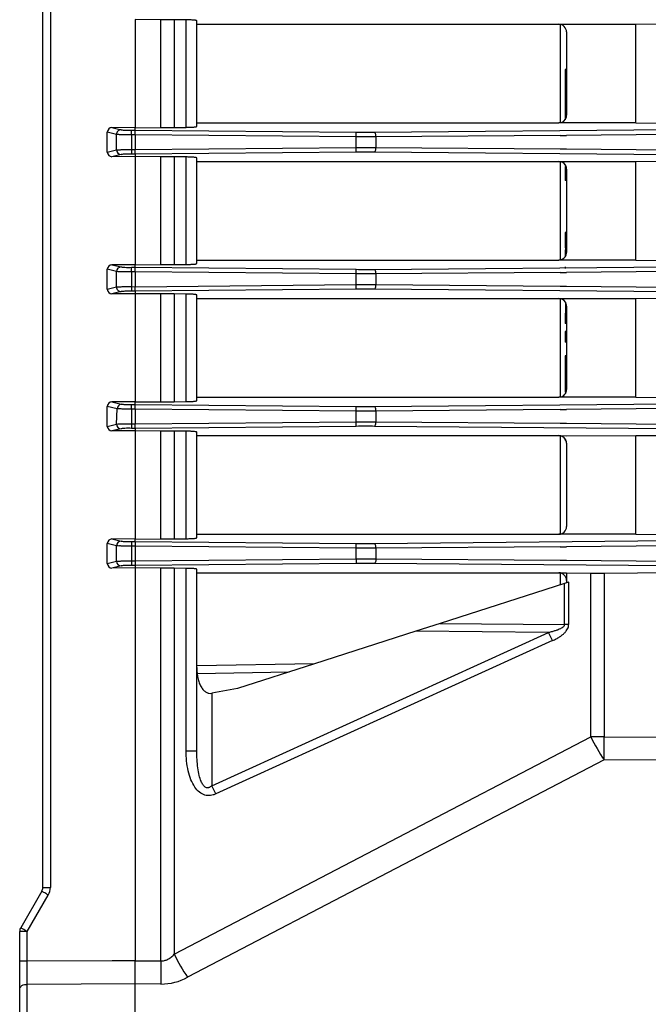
# Model space of a CAD drawing. Header units: millimetres. Extents: x -316 to 135, y 22 to 228.
# Tile 1 of 18: x -316 to -275, y 62 to 126. Entities that reach past the tile are written whole.
import ezdxf

# ---------------------------------------------------------------- set-up
doc = ezdxf.new("R2010")
doc.units = ezdxf.units.MM

# ---------------------------------------------------------------- blocks, each defined once
blk = doc.blocks.new('Rueckplatte-PSU__25', base_point=(-309.9302094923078, 40.21603772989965))
at = {"color": 1, "linetype": 'Continuous'}
for q in [(-309.9302094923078, 64.68013934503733), (-307.9302094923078, 64.68013934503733)]:
    blk.add_line((-308.4302094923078, 64.67969041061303), q, dxfattribs=at)
blk = doc.blocks.new('Luefter-Papst-8412N-2GME__30', base_point=(-280.8302136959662, 89.08746495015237))
at = {"color": 7, "linetype": 'Continuous'}
for p, q in [((-280.830213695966, 119.07529929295), (-280.830213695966, 125.4567761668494)), ((-280.8302136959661, 110.1752992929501), (-280.830213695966, 116.5567761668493)), ((-280.8302136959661, 101.27529929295), (-280.8302136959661, 107.6567761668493)), ((-280.8302136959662, 92.37529929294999), (-280.8302136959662, 98.75677616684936)), ((-280.8302136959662, 89.08746495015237), (-280.8302136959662, 89.8567761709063))]:
    blk.add_line(p, q, dxfattribs=at)
blk = doc.blocks.new('Luefter-kpl_1__31', base_point=(-280.8302136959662, 89.08746495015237))
blk.add_blockref('Luefter-Papst-8412N-2GME__30', (-280.8302136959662, 89.08746495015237))
blk = doc.blocks.new('Verbindungsteil_1__32', base_point=(-315.9313890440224, 21.78397685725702))
at = {"color": 7, "linetype": 'Continuous'}
for p, q in [((-314.4302094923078, 69.4480885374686), (-314.4302094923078, 183.9839869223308)), ((-306.7588027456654, 125.7641840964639), (-308.4302094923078, 125.7791515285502)), ((-305.8931324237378, 125.7633928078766), (-306.7588027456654, 125.7641840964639)), ((-305.1242003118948, 125.7544132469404), (-305.8931324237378, 125.7633928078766)), ((-304.4302094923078, 125.4660377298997), (-304.4302094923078, 125.6959175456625)), ((-304.4302094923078, 125.4660377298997), (-280.9249515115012, 125.4660377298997)), ((-304.4302094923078, 119.0660377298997), (-304.4302094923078, 125.4660377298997)), ((-280.9249515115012, 125.4660377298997), (-275.9282390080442, 125.4660377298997)), ((-275.9282390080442, 125.4660377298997), (-260.9257649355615, 125.6060860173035)), ((-275.9282390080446, 119.0660377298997), (-275.9282390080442, 125.4660377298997)), ((-280.4302094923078, 124.9700876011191), (-280.4302094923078, 122.5389986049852)), ((-280.5302094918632, 122.5389986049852), (-280.5302094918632, 122.4189693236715)), ((-280.4302094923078, 122.5389986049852), (-280.5302094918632, 122.5389986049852)), ((-280.4302094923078, 122.4189693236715), (-280.5302094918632, 122.4189693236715)), ((-280.5302094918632, 122.4189693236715), (-280.5302094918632, 121.6514841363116)), ((-280.4302094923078, 122.5389986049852), (-280.4302094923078, 122.4189693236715)), ((-280.4302094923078, 122.4189693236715), (-280.4302094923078, 121.6514841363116)), ((-280.4302094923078, 121.6514841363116), (-280.5302094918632, 121.6514841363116)), ((-280.5302094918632, 121.6514841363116), (-280.5302094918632, 121.5181931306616)), ((-280.5302094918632, 121.5181931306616), (-280.5302094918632, 121.4266921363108)), ((-280.4302094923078, 121.5181931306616), (-280.5302094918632, 121.5181931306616)), ((-280.5302094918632, 121.4266921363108), (-280.5302094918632, 120.652161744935)), ((-280.4302094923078, 121.4266921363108), (-280.5302094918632, 121.4266921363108)), ((-280.4302094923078, 121.6514841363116), (-280.4302094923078, 121.5181931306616)), ((-280.4302094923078, 121.5181931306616), (-280.4302094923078, 121.4266921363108)), ((-280.4302094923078, 121.4266921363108), (-280.4302094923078, 120.652161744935)), ((-280.5302094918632, 120.652161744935), (-280.5302094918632, 119.7861640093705)), ((-280.4302094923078, 120.652161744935), (-280.5302094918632, 120.652161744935)), ((-280.4302094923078, 120.652161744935), (-280.4302094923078, 119.7861640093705)), ((-280.5302094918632, 119.7861640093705), (-280.5302094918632, 119.453113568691)), ((-280.4302094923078, 119.7861640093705), (-280.5302094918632, 119.7861640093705)), ((-280.4302094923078, 119.7861640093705), (-280.4302094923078, 119.5619878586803)), ((-304.4302094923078, 119.0660377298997), (-280.9249515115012, 119.0660377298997)), ((-304.4302094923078, 118.8361579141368), (-304.4302094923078, 119.0660377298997)), ((-275.9282390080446, 119.0660377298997), (-280.9249515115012, 119.0660377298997)), ((-280.5302094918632, 119.453113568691), (-280.5302094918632, 119.2629380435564)), ((-280.4421863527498, 119.453113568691), (-280.5302094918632, 119.453113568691)), ((-275.9282390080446, 119.0660377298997), (-260.9257649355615, 118.9259894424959)), ((-310.2425334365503, 117.1684285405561), (-310.2425334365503, 118.4636469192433)), ((-308.4302094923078, 118.7529239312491), (-309.9413202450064, 118.7588778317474)), ((-308.4302094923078, 118.7529239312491), (-306.7588027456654, 118.7678913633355)), ((-306.7588027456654, 118.7678913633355), (-305.8931324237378, 118.7686826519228)), ((-305.8931324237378, 118.7686826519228), (-305.1242003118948, 118.7776622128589)), ((-308.4302094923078, 116.8791515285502), (-309.9413202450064, 116.8731976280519)), ((-306.7588027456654, 116.8641840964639), (-308.4302094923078, 116.8791515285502)), ((-305.8931324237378, 116.8633928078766), (-306.7588027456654, 116.8641840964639)), ((-305.1242003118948, 116.8544132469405), (-305.8931324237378, 116.8633928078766)), ((-304.4302094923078, 116.5660377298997), (-304.4302094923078, 116.7959175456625)), ((-304.4302094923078, 110.1660377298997), (-304.4302094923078, 116.5660377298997)), ((-304.4302094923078, 116.5660377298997), (-280.9249515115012, 116.5660377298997)), ((-280.9249515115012, 116.5660377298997), (-275.9282390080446, 116.5660377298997)), ((-280.5302094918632, 116.369137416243), (-280.4987162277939, 116.3220411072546)), ((-280.4987162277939, 116.3220411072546), (-280.5302094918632, 116.1887771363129)), ((-275.9282390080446, 116.5660377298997), (-260.9257649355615, 116.7060860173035)), ((-275.9282390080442, 110.1660377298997), (-275.9282390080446, 116.5660377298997)), ((-280.5302094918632, 116.1887771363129), (-280.5302094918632, 115.4379182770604)), ((-280.4444900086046, 116.1887771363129), (-280.5302094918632, 116.1887771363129)), ((-280.4302094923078, 116.0700876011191), (-280.4302094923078, 115.4379182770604)), ((-280.5302094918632, 115.4379182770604), (-280.5302094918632, 115.3179880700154)), ((-280.4302094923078, 115.4379182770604), (-280.5302094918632, 115.4379182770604)), ((-280.4302094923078, 115.3179880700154), (-280.5302094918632, 115.3179880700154)), ((-280.4302094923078, 115.4379182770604), (-280.4302094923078, 115.3179880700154)), ((-280.4302094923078, 115.3179880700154), (-280.4302094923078, 111.9508931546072)), ((-280.4302094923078, 111.9508931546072), (-280.5302094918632, 111.9508931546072)), ((-280.5302094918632, 111.9508931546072), (-280.5302094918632, 111.7249120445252)), ((-280.4302094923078, 111.9508931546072), (-280.4302094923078, 111.7249120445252)), ((-280.4302094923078, 111.7249120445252), (-280.5302094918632, 111.7249120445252)), ((-280.5302094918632, 111.7249120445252), (-280.5302094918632, 111.5656241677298)), ((-280.4302094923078, 111.5656258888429), (-280.5302094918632, 111.5656241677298)), ((-280.5302094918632, 111.5656241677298), (-280.5302094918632, 111.4805819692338)), ((-280.4302094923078, 111.4805819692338), (-280.5302094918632, 111.4805819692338)), ((-280.5302094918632, 111.4805819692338), (-280.5302094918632, 110.9563752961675)), ((-280.4302094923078, 111.7249120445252), (-280.4302094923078, 111.5656258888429)), ((-280.4302094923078, 111.5656258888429), (-280.4302094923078, 111.4805819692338)), ((-280.4302094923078, 111.4805819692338), (-280.4302094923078, 110.9563752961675)), ((-280.4302094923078, 110.9563752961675), (-280.5302094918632, 110.9563752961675)), ((-280.4302094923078, 110.9136752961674), (-280.5302094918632, 110.9136752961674)), ((-280.5302094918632, 110.8372355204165), (-280.5302094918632, 110.3629380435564)), ((-280.4302094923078, 110.8372355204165), (-280.5302094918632, 110.8372355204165)), ((-280.4302094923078, 110.9563752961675), (-280.4302094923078, 110.9136752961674)), ((-280.4302094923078, 110.9136752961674), (-280.4302094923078, 110.8372355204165)), ((-280.4302094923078, 110.8372355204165), (-280.4302094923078, 110.6619878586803)), ((-304.4302094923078, 110.1660377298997), (-280.9249515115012, 110.1660377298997)), ((-304.4302094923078, 109.9361579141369), (-304.4302094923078, 110.1660377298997)), ((-275.9282390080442, 110.1660377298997), (-280.9249515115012, 110.1660377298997)), ((-275.9282390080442, 110.1660377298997), (-260.9257649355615, 110.0259894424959)), ((-310.2425334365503, 108.2684285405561), (-310.2425334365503, 109.5636469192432)), ((-308.4302094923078, 109.8529239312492), (-309.9413202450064, 109.8588778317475)), ((-308.4302094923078, 109.8529239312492), (-306.7588027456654, 109.8678913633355)), ((-306.7588027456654, 109.8678913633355), (-305.8931324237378, 109.8686826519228)), ((-305.8931324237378, 109.8686826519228), (-305.1242003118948, 109.8776622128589)), ((-280.5302094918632, 109.715743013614), (-280.5302094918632, 109.6140084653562)), ((-308.4302094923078, 107.9791515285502), (-309.9413202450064, 107.9731976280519)), ((-306.7588027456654, 107.9641840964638), (-308.4302094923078, 107.9791515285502)), ((-305.8931324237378, 107.9633928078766), (-306.7588027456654, 107.9641840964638)), ((-305.1242003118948, 107.9544132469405), (-305.8931324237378, 107.9633928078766)), ((-304.4302094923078, 107.6660377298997), (-304.4302094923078, 107.8959175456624)), ((-304.4302094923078, 107.6660377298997), (-280.9249515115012, 107.6660377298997)), ((-304.4302094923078, 101.2660377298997), (-304.4302094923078, 107.6660377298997)), ((-280.9249515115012, 107.6660377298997), (-275.9282390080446, 107.6660377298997)), ((-280.5086209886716, 107.4381499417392), (-280.5302094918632, 106.0485708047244)), ((-275.9282390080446, 107.6660377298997), (-260.9257649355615, 107.8060860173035)), ((-275.9282390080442, 101.2660377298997), (-275.9282390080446, 107.6660377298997)), ((-280.4302094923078, 107.1700876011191), (-280.4302094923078, 106.0485708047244)), ((-280.4302094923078, 106.0485708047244), (-280.5302094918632, 106.0485708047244)), ((-280.5302094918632, 105.5248219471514), (-280.5302094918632, 104.9881818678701)), ((-280.4302094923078, 105.5248219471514), (-280.5302094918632, 105.5248219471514)), ((-280.4302094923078, 106.0485708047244), (-280.4302094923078, 105.5248219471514)), ((-280.4302094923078, 105.5248219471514), (-280.4302094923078, 104.9881818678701)), ((-280.5302094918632, 104.9881818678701), (-280.5302094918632, 104.8306881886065)), ((-280.4302094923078, 104.9881818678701), (-280.5302094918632, 104.9881818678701)), ((-280.4302094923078, 104.8306881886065), (-280.5302094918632, 104.8306881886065)), ((-280.4302094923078, 104.9881818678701), (-280.4302094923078, 104.8306881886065)), ((-280.4302094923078, 104.8306881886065), (-280.4302094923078, 103.9548360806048)), ((-280.4302094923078, 103.9548360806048), (-280.5302094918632, 103.9548360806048)), ((-280.5302094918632, 103.9548360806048), (-280.5302094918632, 102.9558622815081)), ((-280.4302094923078, 103.9548360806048), (-280.4302094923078, 102.553472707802)), ((-280.5302094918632, 102.9558622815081), (-280.5302094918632, 102.8527902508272)), ((-280.5302094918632, 102.8527902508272), (-280.5302094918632, 102.553472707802)), ((-280.5302094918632, 102.553472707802), (-280.5302094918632, 102.4599131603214)), ((-280.4302094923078, 102.553472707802), (-280.5302094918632, 102.553472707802)), ((-280.5302094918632, 102.4599131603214), (-280.5302094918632, 102.2977158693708)), ((-280.4302094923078, 102.4599131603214), (-280.5302094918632, 102.4599131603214)), ((-280.4302094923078, 102.2977158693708), (-280.5302094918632, 102.2977158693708)), ((-280.5302094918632, 102.2977158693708), (-280.5302094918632, 102.2188632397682)), ((-280.4302094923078, 102.553472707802), (-280.4302094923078, 102.4599131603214)), ((-280.4302094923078, 102.4599131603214), (-280.4302094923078, 102.2977158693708)), ((-280.4302094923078, 102.2977158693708), (-280.4302094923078, 101.7619878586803)), ((-280.5302094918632, 102.2188632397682), (-280.5302094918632, 102.1777426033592)), ((-280.5302094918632, 102.1777426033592), (-280.5302094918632, 102.0869238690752)), ((-280.5302094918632, 102.0869238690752), (-280.5302094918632, 102.0025106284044)), ((-280.5302094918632, 102.0025106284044), (-280.5302094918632, 101.9432041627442)), ((-280.5302094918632, 101.9432041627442), (-280.5302094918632, 101.8683995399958)), ((-280.5302094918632, 101.8683995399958), (-280.5302094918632, 101.8101242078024)), ((-280.5302094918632, 101.8101242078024), (-280.5302094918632, 101.7398656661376)), ((-280.5302094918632, 101.7398656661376), (-280.5302094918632, 101.6947141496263)), ((-280.5302094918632, 101.6947141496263), (-280.5302094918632, 101.6527652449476)), ((-280.5302094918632, 101.6527652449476), (-280.5074697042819, 101.4957287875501)), ((-305.8931324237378, 100.9686826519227), (-305.1242003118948, 100.977662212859)), ((-304.4302094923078, 101.2660377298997), (-280.9249515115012, 101.2660377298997)), ((-304.4302094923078, 101.0361579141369), (-304.4302094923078, 101.2660377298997)), ((-275.9282390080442, 101.2660377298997), (-280.9249515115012, 101.2660377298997)), ((-280.5074697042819, 101.4957287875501), (-280.5390606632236, 101.4515611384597)), ((-275.9282390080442, 101.2660377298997), (-260.9257649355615, 101.1259894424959)), ((-310.2425334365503, 99.36842854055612), (-310.2425334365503, 100.6636469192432)), ((-308.4302094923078, 100.9529239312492), (-309.9413202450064, 100.9588778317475)), ((-308.4302094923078, 100.9529239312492), (-306.7588027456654, 100.9678913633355)), ((-306.7588027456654, 100.9678913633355), (-305.8931324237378, 100.9686826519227)), ((-308.4302094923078, 99.07915152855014), (-309.9413202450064, 99.07319762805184)), ((-306.7588027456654, 99.0641840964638), (-308.4302094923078, 99.07915152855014)), ((-305.8931324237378, 99.06339280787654), (-306.7588027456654, 99.0641840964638)), ((-305.1242003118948, 99.05441324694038), (-305.8931324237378, 99.06339280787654)), ((-304.4302094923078, 98.76603772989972), (-304.4302094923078, 98.99591754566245)), ((-304.4302094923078, 98.76603772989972), (-280.9249515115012, 98.76603772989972)), ((-304.4302094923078, 92.36603772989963), (-304.4302094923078, 98.76603772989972)), ((-280.9249515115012, 98.76603772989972), (-280.4302094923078, 98.75265069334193)), ((-280.5302094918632, 98.56913741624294), (-280.4953354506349, 98.51620950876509)), ((-280.4953354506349, 98.51620950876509), (-280.5302094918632, 98.43871746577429)), ((-280.4595774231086, 98.43871746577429), (-280.5302094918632, 98.43871746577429)), ((-280.4302094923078, 98.75265069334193), (-275.9282390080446, 98.76603772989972)), ((-275.9282390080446, 98.76603772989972), (-260.9257649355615, 98.90608601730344)), ((-275.9282390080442, 92.36603772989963), (-275.9282390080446, 98.76603772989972)), ((-280.4302094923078, 98.27008760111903), (-280.4302094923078, 92.86198785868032)), ((-308.4302094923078, 92.05292393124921), (-309.9413202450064, 92.05887783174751)), ((-308.4302094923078, 92.05292393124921), (-306.7588027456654, 92.06789136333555)), ((-306.7588027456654, 92.06789136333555), (-305.8931324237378, 92.0686826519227)), ((-305.8931324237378, 92.0686826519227), (-305.1242003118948, 92.07766221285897)), ((-304.4302094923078, 92.36603772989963), (-280.9249515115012, 92.36603772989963)), ((-304.4302094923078, 92.1361579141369), (-304.4302094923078, 92.36603772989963)), ((-275.9282390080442, 92.36603772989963), (-280.9249515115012, 92.36603772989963)), ((-275.9282390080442, 92.36603772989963), (-262.1302094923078, 92.22968792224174)), ((-310.2425334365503, 90.46842854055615), (-310.2425334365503, 91.76364691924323)), ((-308.4302094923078, 90.17915152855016), (-309.9413202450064, 90.17319762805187)), ((-306.7588027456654, 90.16418409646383), (-308.4302094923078, 90.17915152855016)), ((-305.8931324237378, 90.16339280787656), (-306.7588027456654, 90.16418409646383)), ((-305.1242003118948, 90.15441324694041), (-305.8931324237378, 90.16339280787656)), ((-304.4302094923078, 89.86603772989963), (-304.4302094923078, 90.09591754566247)), ((-304.4302094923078, 89.86603772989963), (-280.9249515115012, 89.86603772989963)), ((-304.4302094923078, 83.8258294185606), (-304.4302094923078, 89.86603772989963)), ((-280.9249515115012, 89.86603772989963), (-280.4302094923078, 89.86603772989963)), ((-280.4302094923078, 89.86603772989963), (-278.852440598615, 89.84761260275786)), ((-280.4302094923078, 89.86603772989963), (-280.4302094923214, 89.37009128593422)), ((-277.9867702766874, 89.84682131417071), (-262.1302094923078, 90.00097223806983)), ((-280.5690543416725, 89.17140902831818), (-288.6304185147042, 86.58025625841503)), ((-280.4302094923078, 89.21603772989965), (-280.5690543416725, 89.17140902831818)), ((-280.4302094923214, 89.37009128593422), (-280.4302094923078, 89.21603772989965)), ((-288.6304185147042, 86.58025625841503), (-290.2123985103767, 86.07176268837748)), ((-290.2123985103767, 86.07176268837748), (-296.7845517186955, 83.95928487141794)), ((-296.7845517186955, 83.95928487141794), (-304.4302094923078, 83.8258294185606)), ((-304.4302094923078, 83.7137344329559), (-304.4302094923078, 83.8258294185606)), ((-296.7845517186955, 83.95928487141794), (-301.790826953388, 82.35012497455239)), ((-304.4302094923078, 78.31507842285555), (-304.4302094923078, 83.7137344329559)), ((-301.790826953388, 82.35012497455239), (-303.4651089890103, 82.04710806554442)), ((-314.4980794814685, 69.19655967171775), (-315.8637987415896, 66.83106452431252)), ((-315.9302094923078, 64.65675399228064), (-315.9302094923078, 66.58206313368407)), ((-315.9302094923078, 62.89750314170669), (-315.9302094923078, 64.65675399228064)), ((-315.9302094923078, 56.32538828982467), (-315.9302094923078, 62.89750314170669))]:
    blk.add_line(p, q, dxfattribs=at)
at = {"color": 1, "linetype": 'Continuous'}
for p, q in [((-313.9387834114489, 183.9839869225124), (-313.9387834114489, 69.44808853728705)), ((-308.4302094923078, 125.7791515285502), (-308.4302094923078, 118.7529239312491)), ((-306.7588027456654, 118.7678913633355), (-306.7588027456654, 125.7641840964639)), ((-305.8931324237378, 125.7633928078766), (-305.8931324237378, 118.7686826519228)), ((-305.1242003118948, 118.7776622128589), (-305.1242003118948, 125.7544132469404)), ((-309.6401649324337, 118.3163242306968), (-310.2425334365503, 118.4636469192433)), ((-309.9413202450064, 118.7588778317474), (-309.3454131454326, 118.6162783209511)), ((-309.6401649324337, 117.3157512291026), (-309.6401649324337, 118.3163242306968)), ((-308.6814692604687, 118.5913231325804), (-308.4302094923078, 118.5954161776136)), ((-308.6814692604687, 118.2920829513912), (-308.6814692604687, 118.5913231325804)), ((-308.4302094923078, 118.2961687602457), (-308.6814692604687, 118.2920829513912)), ((-308.6814692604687, 118.2920829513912), (-308.6814692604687, 117.3399925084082)), ((-308.4302094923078, 118.5954161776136), (-308.4302094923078, 118.7529239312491)), ((-308.4302094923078, 118.2961687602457), (-308.4302094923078, 118.5954161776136)), ((-308.4302094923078, 118.5954161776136), (-294.0823005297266, 118.4614806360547)), ((-308.4302094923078, 118.2961687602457), (-308.4302094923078, 117.3359066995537)), ((-294.0802195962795, 118.1622114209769), (-308.4302094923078, 118.2961687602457)), ((-294.0802195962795, 118.1622114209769), (-294.0823005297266, 118.4614806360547)), ((-292.8873895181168, 118.4610558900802), (-262.0556634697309, 118.7377284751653)), ((-280.8548332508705, 118.2541419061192), (-292.8090376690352, 118.1617866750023)), ((-280.8548332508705, 118.2541419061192), (-280.4302094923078, 118.2541419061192)), ((-261.9773116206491, 118.4384592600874), (-280.4302094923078, 118.2541419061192)), ((-294.0802195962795, 117.4698640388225), (-294.0802195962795, 118.1622114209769)), ((-292.8090376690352, 118.1617866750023), (-292.809037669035, 117.4702887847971)), ((-310.2425334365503, 117.1684285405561), (-309.6401649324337, 117.3157512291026)), ((-309.3454131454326, 117.0157971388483), (-309.9413202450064, 116.8731976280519)), ((-308.6814692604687, 117.3399925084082), (-308.4302094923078, 117.3359066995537)), ((-308.6814692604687, 117.3399925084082), (-308.6814692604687, 117.0407523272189)), ((-308.4302094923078, 117.0366592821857), (-308.6814692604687, 117.0407523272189)), ((-308.4302094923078, 117.3359066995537), (-294.0802195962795, 117.4698640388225)), ((-308.4302094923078, 117.0366592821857), (-308.4302094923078, 117.3359066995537)), ((-294.0823005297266, 117.1705948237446), (-308.4302094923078, 117.0366592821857)), ((-308.4302094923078, 117.0366592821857), (-308.4302094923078, 116.8791515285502)), ((-294.0823005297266, 117.1705948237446), (-294.0802195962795, 117.4698640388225)), ((-262.0556634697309, 116.894346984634), (-292.8873895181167, 117.1710195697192)), ((-292.809037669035, 117.4702887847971), (-280.8548332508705, 117.3779335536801)), ((-280.8548332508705, 117.3779335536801), (-280.4302094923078, 117.3779335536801)), ((-280.4302094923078, 117.3779335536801), (-261.9773116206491, 117.193616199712)), ((-308.4302094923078, 116.8791515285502), (-308.4302094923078, 109.8529239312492)), ((-306.7588027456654, 109.8678913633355), (-306.7588027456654, 116.8641840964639)), ((-305.8931324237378, 116.8633928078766), (-305.8931324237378, 109.8686826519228)), ((-305.1242003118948, 109.8776622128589), (-305.1242003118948, 116.8544132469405)), ((-309.6401649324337, 109.4163242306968), (-310.2425334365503, 109.5636469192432)), ((-309.9413202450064, 109.8588778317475), (-309.3454131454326, 109.7162783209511)), ((-309.6401649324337, 108.4157512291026), (-309.6401649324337, 109.4163242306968)), ((-308.6814692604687, 109.6913231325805), (-308.4302094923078, 109.6954161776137)), ((-308.6814692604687, 109.3920829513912), (-308.6814692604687, 109.6913231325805)), ((-308.4302094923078, 109.3961687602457), (-308.6814692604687, 109.3920829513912)), ((-308.6814692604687, 109.3920829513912), (-308.6814692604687, 108.4399925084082)), ((-308.4302094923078, 109.6954161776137), (-308.4302094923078, 109.8529239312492)), ((-308.4302094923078, 109.3961687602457), (-308.4302094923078, 109.6954161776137)), ((-308.4302094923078, 109.6954161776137), (-294.0823005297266, 109.5614806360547)), ((-308.4302094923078, 109.3961687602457), (-308.4302094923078, 108.4359066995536)), ((-294.0802195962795, 109.2622114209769), (-308.4302094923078, 109.3961687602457)), ((-294.0802195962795, 109.2622114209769), (-294.0823005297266, 109.5614806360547)), ((-292.8873895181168, 109.5610558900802), (-273.6302136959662, 109.7160377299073)), ((-280.8548332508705, 109.3541419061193), (-292.8090376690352, 109.2617866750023)), ((-280.8548332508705, 109.3541419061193), (-280.4302094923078, 109.3541419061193)), ((-261.9773116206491, 109.5384592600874), (-280.4302094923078, 109.3541419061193)), ((-294.0802195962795, 108.5698640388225), (-294.0802195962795, 109.2622114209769)), ((-292.8090376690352, 109.2617866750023), (-292.8090376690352, 108.5702887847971)), ((-310.2425334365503, 108.2684285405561), (-309.6401649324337, 108.4157512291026)), ((-309.3454131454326, 108.1157971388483), (-309.9413202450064, 107.9731976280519)), ((-308.6814692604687, 108.4399925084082), (-308.6814692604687, 108.1407523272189)), ((-308.6814692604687, 108.4399925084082), (-308.4302094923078, 108.4359066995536)), ((-308.4302094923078, 108.1366592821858), (-308.6814692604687, 108.1407523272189)), ((-308.4302094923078, 108.4359066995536), (-294.0802195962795, 108.5698640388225)), ((-308.4302094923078, 108.1366592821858), (-308.4302094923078, 108.4359066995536)), ((-294.0823005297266, 108.2705948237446), (-308.4302094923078, 108.1366592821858)), ((-308.4302094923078, 108.1366592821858), (-308.4302094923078, 107.9791515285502)), ((-294.0823005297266, 108.2705948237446), (-294.0802195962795, 108.5698640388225)), ((-262.0556634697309, 107.994346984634), (-292.8873895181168, 108.2710195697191)), ((-292.8090376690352, 108.5702887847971), (-280.8548332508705, 108.47793355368)), ((-280.8548332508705, 108.47793355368), (-280.4302094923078, 108.47793355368)), ((-280.4302094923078, 108.47793355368), (-261.9773116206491, 108.2936161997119)), ((-308.4302094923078, 107.9791515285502), (-308.4302094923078, 100.9529239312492)), ((-306.7588027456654, 100.9678913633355), (-306.7588027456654, 107.9641840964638)), ((-305.8931324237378, 107.9633928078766), (-305.8931324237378, 100.9686826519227)), ((-305.1242003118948, 100.977662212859), (-305.1242003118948, 107.9544132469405)), ((-309.6040578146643, 100.5119666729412), (-310.2425334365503, 100.6636469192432)), ((-309.9413202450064, 100.9588778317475), (-309.3454131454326, 100.816278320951)), ((-309.6401649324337, 99.51575122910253), (-309.6040578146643, 100.5119666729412)), ((-308.6814692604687, 100.7913231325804), (-308.4302094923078, 100.7954161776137)), ((-308.6814692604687, 100.4920829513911), (-308.6814692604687, 100.7913231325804)), ((-308.4302094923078, 100.4961687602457), (-308.6814692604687, 100.4920829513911)), ((-308.6814692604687, 100.4920829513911), (-308.6814692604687, 99.5399925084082)), ((-308.4302094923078, 100.7954161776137), (-308.4302094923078, 100.9529239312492)), ((-308.4302094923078, 100.4961687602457), (-308.4302094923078, 100.7954161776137)), ((-308.4302094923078, 100.7954161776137), (-294.0823005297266, 100.6614806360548)), ((-308.4302094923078, 100.4961687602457), (-308.4302094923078, 99.5359066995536)), ((-294.0802195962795, 100.3622114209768), (-308.4302094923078, 100.4961687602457)), ((-294.0802195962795, 100.3622114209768), (-294.0823005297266, 100.6614806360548)), ((-294.0802195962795, 99.66986403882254), (-294.0802195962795, 100.3622114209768)), ((-292.8873895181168, 100.6610558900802), (-262.0556634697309, 100.9377284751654)), ((-280.8548332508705, 100.4541419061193), (-292.8090376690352, 100.3617866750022)), ((-292.8090376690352, 100.3617866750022), (-292.8090376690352, 99.6702887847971)), ((-280.8548332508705, 100.4541419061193), (-280.4302094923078, 100.4541419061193)), ((-261.9773116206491, 100.6384592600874), (-280.4302094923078, 100.4541419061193)), ((-310.2425334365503, 99.36842854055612), (-309.6401649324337, 99.51575122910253)), ((-309.3454131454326, 99.21579713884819), (-309.9413202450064, 99.07319762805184)), ((-308.6814692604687, 99.5399925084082), (-308.4302094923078, 99.5359066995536)), ((-308.6814692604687, 99.5399925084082), (-308.6814692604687, 99.24075232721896)), ((-308.4302094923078, 99.23665928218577), (-308.6814692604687, 99.24075232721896)), ((-308.4302094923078, 99.5359066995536), (-294.0802195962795, 99.66986403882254)), ((-308.4302094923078, 99.23665928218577), (-308.4302094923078, 99.5359066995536)), ((-294.0823005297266, 99.37059482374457), (-308.4302094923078, 99.23665928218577)), ((-308.4302094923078, 99.23665928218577), (-308.4302094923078, 99.07915152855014)), ((-308.4302094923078, 99.07915152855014), (-308.4302094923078, 92.05292393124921)), ((-306.7588027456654, 92.06789136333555), (-306.7588027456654, 99.0641840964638)), ((-305.8931324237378, 99.06339280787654), (-305.8931324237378, 92.0686826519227)), ((-294.0823005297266, 99.37059482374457), (-294.0802195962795, 99.66986403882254)), ((-262.0556634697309, 99.09434698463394), (-292.8873895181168, 99.37101956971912)), ((-292.8090376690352, 99.6702887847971), (-280.8548332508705, 99.57793355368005)), ((-280.8548332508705, 99.57793355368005), (-280.4302094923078, 99.57793355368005)), ((-280.4302094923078, 99.57793355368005), (-261.9773116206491, 99.39361619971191)), ((-305.1242003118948, 92.07766221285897), (-305.1242003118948, 99.05441324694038)), ((-309.9413202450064, 92.05887783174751), (-309.3454131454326, 91.91627832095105)), ((-308.4302094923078, 91.89541617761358), (-308.4302094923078, 92.05292393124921)), ((-292.8873895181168, 91.76105589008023), (-262.1302094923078, 92.06946946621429)), ((-309.6401649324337, 91.6163242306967), (-310.2425334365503, 91.76364691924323)), ((-309.6401649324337, 90.61575122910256), (-309.6401649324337, 91.6163242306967)), ((-308.6814692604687, 91.8913231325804), (-308.4302094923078, 91.89541617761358)), ((-308.6814692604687, 91.8913231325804), (-308.6814692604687, 91.59208295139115)), ((-308.4302094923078, 91.59617599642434), (-308.6814692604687, 91.59208295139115)), ((-308.6814692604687, 91.59208295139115), (-308.6814692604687, 90.63999250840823)), ((-308.4302094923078, 91.89541617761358), (-308.4302094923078, 91.59617599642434)), ((-308.4302094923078, 91.89541617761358), (-294.0823005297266, 91.76148063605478)), ((-308.4302094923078, 91.59617599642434), (-308.4302094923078, 90.63589946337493)), ((-294.0802195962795, 91.46221142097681), (-308.4302094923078, 91.59617599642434)), ((-294.0802195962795, 91.46221142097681), (-294.0823005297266, 91.76148063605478)), ((-294.0802195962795, 90.76986403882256), (-294.0802195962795, 91.46221142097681)), ((-280.8548332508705, 91.5541419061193), (-292.8090376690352, 91.46178667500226)), ((-292.8090376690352, 91.46178667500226), (-292.8090376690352, 90.77028878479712)), ((-280.8548332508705, 91.5541419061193), (-280.4302094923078, 91.5541419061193)), ((-261.9773116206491, 91.73845926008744), (-280.4302094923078, 91.5541419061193)), ((-308.4302094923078, 90.63589946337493), (-294.0802195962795, 90.76986403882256)), ((-294.0802195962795, 90.76986403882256), (-294.0823005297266, 90.47059482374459)), ((-292.8090376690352, 90.77028878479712), (-280.8548332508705, 90.67793355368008)), ((-310.2425334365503, 90.46842854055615), (-309.6401649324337, 90.61575122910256)), ((-309.3454131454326, 90.31579713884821), (-309.9413202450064, 90.17319762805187)), ((-308.6814692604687, 90.63999250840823), (-308.6814692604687, 90.34075232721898)), ((-308.6814692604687, 90.63999250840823), (-308.4302094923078, 90.63589946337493)), ((-308.4302094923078, 90.33665928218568), (-308.6814692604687, 90.34075232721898)), ((-308.4302094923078, 90.63589946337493), (-308.4302094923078, 90.33665928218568)), ((-294.0823005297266, 90.47059482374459), (-308.4302094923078, 90.33665928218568)), ((-308.4302094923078, 90.33665928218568), (-308.4302094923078, 90.17915152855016)), ((-308.4302094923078, 90.17915152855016), (-308.4302094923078, 64.67969041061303)), ((-306.7588027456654, 64.67219962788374), (-306.7588027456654, 90.16418409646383)), ((-305.8931324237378, 90.16339280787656), (-305.8931324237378, 65.10870931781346)), ((-305.1242003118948, 78.31507842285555), (-305.1242003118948, 90.15441324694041)), ((-262.1302094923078, 90.22673411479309), (-292.8873895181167, 90.47101956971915)), ((-280.8548332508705, 90.67793355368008), (-280.4302094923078, 90.67793355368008)), ((-280.4302094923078, 90.67793355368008), (-262.1302094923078, 90.50681478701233)), ((-278.852440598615, 79.21909629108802), (-278.852440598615, 89.84761260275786)), ((-277.9867702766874, 89.84682131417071), (-277.9867702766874, 79.21909629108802)), ((-280.5690543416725, 86.50051219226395), (-280.5690543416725, 89.17140902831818)), ((-280.2979446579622, 89.25855142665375), (-280.2979446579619, 86.50051219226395)), ((-288.6304185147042, 86.58025625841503), (-280.5690543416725, 86.50051219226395)), ((-280.2979446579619, 86.50051219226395), (-280.5690543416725, 86.50051219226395)), ((-303.4651089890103, 76.0353324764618), (-281.6055061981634, 85.98662218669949)), ((-281.6055061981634, 85.98662218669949), (-290.2123985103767, 86.07176268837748)), ((-281.3343965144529, 85.46247946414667), (-281.6055061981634, 85.98662218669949)), ((-281.3343965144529, 85.46247946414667), (-303.1939993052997, 75.51118975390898)), ((-304.4087636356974, 83.326279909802), (-298.429181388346, 83.43065390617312)), ((-303.4651089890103, 82.04710806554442), (-303.4651089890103, 76.0353324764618)), ((-305.8931324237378, 65.10870931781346), (-278.852440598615, 79.21909629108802)), ((-277.9867702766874, 79.21909629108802), (-278.852440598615, 79.21909629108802)), ((-277.9867702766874, 79.21909629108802), (-258.9214832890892, 79.12992659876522)), ((-305.1242003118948, 78.31507842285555), (-304.4302094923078, 78.31507842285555)), ((-277.9867702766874, 77.71932474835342), (-305.0274621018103, 63.60893777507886)), ((-258.9214832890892, 77.63015505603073), (-277.9867702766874, 77.71932474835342)), ((-303.1939993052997, 75.51118975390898), (-303.4651089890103, 76.0353324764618)), ((-314.4302094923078, 69.4480885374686), (-313.9387834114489, 69.44808853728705)), ((-315.4389356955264, 66.58206313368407), (-314.0729102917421, 68.9480885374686)), ((-315.4389356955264, 66.58206313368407), (-315.9302094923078, 66.58206313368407)), ((-315.4389356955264, 64.65675399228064), (-315.4389356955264, 66.58206313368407)), ((-315.4389356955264, 64.65675399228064), (-315.9302094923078, 64.65675399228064)), ((-309.9302094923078, 64.68013934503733), (-315.4389356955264, 64.65675399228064)), ((-315.4389356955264, 63.14746506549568), (-315.4389356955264, 64.65675399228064)), ((-308.4302094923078, 64.67969041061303), (-309.9302094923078, 64.68013934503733)), ((-308.4302094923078, 64.67969041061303), (-307.9302094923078, 64.68013934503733)), ((-308.4302094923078, 63.18024537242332), (-308.4302094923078, 64.67969041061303)), ((-307.9302094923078, 64.68013934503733), (-306.9200996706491, 64.67421396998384)), ((-306.9200996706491, 64.67421396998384), (-306.7588027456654, 64.67219962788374)), ((-308.4302094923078, 63.18024537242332), (-315.4389356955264, 63.14746506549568)), ((-315.4389356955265, 56.57535021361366), (-315.4389356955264, 63.14746506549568)), ((-308.4302094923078, 56.60813052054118), (-308.4302094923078, 63.18024537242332)), ((-306.7588027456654, 63.17242808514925), (-308.4302094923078, 63.18024537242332))]:
    blk.add_line(p, q, dxfattribs=at)
at = {"color": 7, "linetype": 'Continuous'}
for centre, radius, start, end in [((-280.9255548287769, 124.9706923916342), 0.4953457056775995, 359.9300449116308, 89.93021531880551), ((-280.9255548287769, 119.5613830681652), 0.4953457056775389, 347.3747318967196, 0.06995508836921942), ((-280.9255548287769, 119.5613830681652), 0.4953457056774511, 270.0697846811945, 347.3747318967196), ((-309.941984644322, 118.4582818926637), 0.3005966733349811, 89.8733608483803, 178.9773349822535), ((-309.941984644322, 117.1737935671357), 0.3005966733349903, 181.0226650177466, 270.1266391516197), ((-280.9255548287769, 116.0706923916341), 0.4953457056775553, 30.49218291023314, 89.93021531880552), ((-280.9255548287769, 116.0706923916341), 0.4953457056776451, 13.79145079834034, 30.49218291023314), ((-280.9255548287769, 116.0706923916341), 0.4953457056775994, 359.9300449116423, 13.79145079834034), ((-280.9255548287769, 110.6613830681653), 0.4953457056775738, 322.9509530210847, 0.0699550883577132), ((-280.9255548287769, 110.6613830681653), 0.4953457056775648, 270.0697846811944, 322.9509530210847), ((-309.941984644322, 109.5582818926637), 0.3005966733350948, 89.87336084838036, 178.9773349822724), ((-309.941984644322, 108.2737935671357), 0.3005966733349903, 181.0226650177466, 270.1266391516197), ((-280.9255548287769, 107.1706923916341), 0.4953457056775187, 32.67963552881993, 89.93021531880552), ((-280.9255548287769, 107.1706923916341), 0.4953457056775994, 359.9300449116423, 32.67963552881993), ((-280.9255548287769, 101.7613830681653), 0.4953457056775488, 342.1410310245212, 347.3334402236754), ((-280.9255548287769, 101.7613830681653), 0.4953457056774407, 347.3334402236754, 0.0699550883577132), ((-280.9255548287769, 101.7613830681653), 0.4953457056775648, 270.0697846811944, 321.2835963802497), ((-280.9255548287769, 101.7613830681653), 0.495345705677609, 321.2835963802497, 327.567830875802), ((-280.9255548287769, 101.7613830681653), 0.4953457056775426, 327.567830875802, 342.1410310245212), ((-309.941984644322, 100.6582818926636), 0.3005966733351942, 89.87336084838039, 178.9773349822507), ((-309.941984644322, 99.37379356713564), 0.3005966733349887, 181.0226650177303, 270.1266391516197), ((-280.9255548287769, 98.27069239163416), 0.4953457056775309, 29.71249044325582, 89.93021531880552), ((-280.9255548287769, 98.27069239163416), 0.4953457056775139, 19.82860981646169, 29.71249044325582), ((-280.9255548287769, 98.27069239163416), 0.4953457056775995, 359.9300449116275, 19.82860981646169), ((-280.9255548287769, 92.8613830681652), 0.4953457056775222, 270.0697846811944, 0.0699550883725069), ((-309.941984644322, 91.7582818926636), 0.3005966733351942, 89.87336084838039, 178.977334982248), ((-309.941984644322, 90.47379356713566), 0.3005966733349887, 181.0226650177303, 270.1266391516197), ((-280.9255548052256, 89.37069241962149), 0.4953456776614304, 359.9304678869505, 89.93021803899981), ((-314.9380807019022, 69.45020622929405), 0.5078756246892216, 330.0379336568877, 359.7610927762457), ((-315.4383507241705, 66.5842371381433), 0.4918635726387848, 149.8794615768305, 180.2532443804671)]:
    blk.add_arc(centre, radius, start, end, dxfattribs=at)
at = {"color": 1, "linetype": 'Continuous'}
for centre, radius, start, end in [((-309.3437022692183, 118.3198002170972), 0.2964830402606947, 90.3306311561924, 180.6717548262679), ((-309.3401649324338, 117.3157512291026), 0.2999999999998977, 180, 268.9976140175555), ((-309.3401649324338, 109.4163242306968), 0.2999999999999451, 91.00238598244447, 180), ((-309.3437022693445, 108.4122752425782), 0.2964830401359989, 179.3282451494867, 269.6693688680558), ((-309.2780291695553, 100.4969352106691), 0.3263749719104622, 101.9150869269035, 177.3602629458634), ((-309.3401649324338, 99.51575122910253), 0.2999999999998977, 180, 268.9976140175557), ((-309.3401649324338, 91.6163242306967), 0.2999999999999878, 91.0023859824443, 180), ((-309.3401649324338, 90.61575122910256), 0.2999999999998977, 180, 268.9976140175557), ((-269.6629267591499, 83.52357822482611), 10.14769576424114, 205.0989727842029, 214.888237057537), ((-314.9385905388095, 69.44830053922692), 0.9998071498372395, 329.9795886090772, 359.9878508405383), ((-296.7036185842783, 69.41319125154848), 10.14769576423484, 205.0989727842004, 214.8882370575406), ((-306.7741800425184, 66.88520684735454), 3.712810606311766, 270.2373018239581, 298.0639690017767)]:
    blk.add_arc(centre, radius, start, end, dxfattribs=at)
at = {"color": 7, "linetype": 'Continuous'}
for points in [[(-304.4302094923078, 125.6959175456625), (-304.4360517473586, 125.6984667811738), (-304.4769475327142, 125.7163114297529), (-304.5255034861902, 125.7234376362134), (-304.6221224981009, 125.73461502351), (-304.7281037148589, 125.7419929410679), (-304.8508518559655, 125.7478274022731), (-304.9848273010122, 125.751959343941), (-305.1242003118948, 125.7544132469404)], [(-305.1242003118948, 118.7776622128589), (-304.9848273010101, 118.7801161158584), (-304.8508518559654, 118.7842480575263), (-304.7281037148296, 118.7900825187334), (-304.6221224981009, 118.7974604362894), (-304.5414485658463, 118.8053283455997), (-304.508837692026, 118.809145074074), (-304.4400380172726, 118.832781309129), (-304.4302094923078, 118.8361579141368)], [(-304.4302094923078, 116.7959175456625), (-304.4360517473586, 116.7984667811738), (-304.4769475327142, 116.8163114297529), (-304.5255034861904, 116.8234376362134), (-304.6221224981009, 116.83461502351), (-304.7281037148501, 116.841992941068), (-304.8508518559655, 116.8478274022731), (-304.9848273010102, 116.8519593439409), (-305.1242003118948, 116.8544132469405)], [(-305.1242003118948, 109.8776622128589), (-304.9848273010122, 109.8801161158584), (-304.8508518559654, 109.8842480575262), (-304.7281037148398, 109.8900825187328), (-304.6221224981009, 109.8974604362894), (-304.5414485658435, 109.9053283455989), (-304.5088376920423, 109.9091450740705), (-304.4400380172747, 109.9327813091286), (-304.4302094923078, 109.9361579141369)], [(-304.4302094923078, 107.8959175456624), (-304.4360517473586, 107.8984667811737), (-304.4769475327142, 107.9163114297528), (-304.5255034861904, 107.9234376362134), (-304.6221224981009, 107.93461502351), (-304.7281037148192, 107.9419929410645), (-304.8508518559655, 107.9478274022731), (-304.9848273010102, 107.9519593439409), (-305.1242003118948, 107.9544132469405)], [(-305.1242003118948, 100.977662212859), (-304.9848273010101, 100.9801161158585), (-304.8508518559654, 100.9842480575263), (-304.7281037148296, 100.9900825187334), (-304.6221224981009, 100.9974604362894), (-304.5414485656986, 101.0053283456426), (-304.5088376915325, 101.0091450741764), (-304.4400380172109, 101.0327813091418), (-304.4302094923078, 101.0361579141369)], [(-304.4302094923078, 98.99591754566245), (-304.4360517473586, 98.99846678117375), (-304.4769475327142, 99.01631142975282), (-304.5255034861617, 99.02343763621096), (-304.6221224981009, 99.0346150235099), (-304.7281037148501, 99.041992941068), (-304.8508518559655, 99.04782740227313), (-304.9848273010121, 99.05195934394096), (-305.1242003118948, 99.05441324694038)], [(-305.1242003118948, 92.07766221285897), (-304.9848273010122, 92.08011611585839), (-304.8508518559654, 92.08424805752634), (-304.7281037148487, 92.09008251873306), (-304.6221224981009, 92.09746043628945), (-304.5414485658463, 92.10532834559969), (-304.508837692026, 92.10914507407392), (-304.4400380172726, 92.13278130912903), (-304.4302094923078, 92.1361579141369)], [(-304.4302094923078, 90.09591754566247), (-304.4360517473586, 90.09846678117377), (-304.4769475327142, 90.11631142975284), (-304.5255034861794, 90.12343763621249), (-304.6221224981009, 90.13461502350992), (-304.7281037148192, 90.14199294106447), (-304.8508518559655, 90.14782740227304), (-304.9848273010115, 90.1519593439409), (-305.1242003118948, 90.15441324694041)], [(-278.852440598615, 89.84761260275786), (-278.7472971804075, 89.8465307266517), (-278.6408488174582, 89.84572637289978), (-278.5333044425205, 89.84520276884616), (-278.4248788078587, 89.84496163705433), (-278.3157906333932, 89.84500394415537), (-278.2062614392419, 89.84532912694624), (-278.0965138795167, 89.84593585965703), (-277.9867702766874, 89.84682131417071)], [(-280.2979446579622, 89.25855142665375), (-280.364077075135, 89.2372945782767), (-280.4302094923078, 89.21603772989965)], [(-304.4302094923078, 83.7137344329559), (-304.4140511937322, 83.37728694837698), (-304.3627955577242, 83.04219952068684), (-304.2737916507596, 82.72900972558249), (-304.1495492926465, 82.45870109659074), (-303.996055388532, 82.24927355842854), (-303.8234840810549, 82.1108657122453), (-303.6429835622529, 82.04561720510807), (-303.4651089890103, 82.04710806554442)]]:
    blk.add_spline(points, degree=3, dxfattribs=at)
at = {"color": 1, "linetype": 'Continuous'}
for points in [[(-308.6814692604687, 118.2920829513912), (-308.8346700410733, 118.290912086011), (-308.9896676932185, 118.2909385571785), (-309.1402029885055, 118.2923007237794), (-309.279678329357, 118.2950069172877), (-309.4020273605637, 118.2989939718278), (-309.5026397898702, 118.3040492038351), (-309.5936035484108, 118.3115687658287), (-309.6401649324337, 118.3163242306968)], [(-309.3454131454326, 118.6162783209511), (-309.1003462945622, 118.5943494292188), (-308.6814692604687, 118.5913231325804)], [(-294.0823005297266, 118.4614806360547), (-293.4791664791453, 118.4585439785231), (-292.8873895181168, 118.4610558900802)], [(-292.8090376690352, 118.1617866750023), (-292.8204242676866, 118.3069661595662), (-292.8483495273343, 118.4136282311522), (-292.8873895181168, 118.4610558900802)], [(-292.8090376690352, 118.1617866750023), (-292.9644322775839, 118.1606504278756), (-293.1213153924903, 118.159851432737), (-293.2794481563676, 118.1593924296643), (-293.4385866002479, 118.1592747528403), (-293.5984832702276, 118.159499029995), (-293.7588882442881, 118.1600644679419), (-293.9195505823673, 118.160969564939), (-294.0802195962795, 118.1622114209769)], [(-309.6401649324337, 117.3157512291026), (-309.5936035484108, 117.3205066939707), (-309.5026397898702, 117.3280262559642), (-309.3917156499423, 117.3259307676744), (-309.279678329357, 117.3370685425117), (-309.1402029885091, 117.3397747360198), (-308.9896676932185, 117.3411369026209), (-308.8346700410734, 117.3411633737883), (-308.6814692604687, 117.3399925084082)], [(-308.6814692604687, 117.0407523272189), (-309.1004042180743, 117.037732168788), (-309.3454131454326, 117.0157971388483)], [(-292.8873895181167, 117.1710195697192), (-293.4791664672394, 117.1735314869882), (-294.0823005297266, 117.1705948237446)], [(-294.0802195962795, 117.4698640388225), (-293.9195505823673, 117.4711058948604), (-293.7588882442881, 117.4720109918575), (-293.5984832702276, 117.4725764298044), (-293.4385866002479, 117.4728007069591), (-293.2794481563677, 117.4726830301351), (-293.1213153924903, 117.4722240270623), (-292.9644322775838, 117.4714250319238), (-292.809037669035, 117.4702887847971)], [(-292.8873895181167, 117.1710195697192), (-292.8483495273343, 117.2184472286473), (-292.8204242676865, 117.3251093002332), (-292.809037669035, 117.4702887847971)], [(-308.6814692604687, 109.3920829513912), (-308.8346700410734, 109.390912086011), (-308.9896676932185, 109.3909385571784), (-309.1402029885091, 109.3923007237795), (-309.279678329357, 109.3950069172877), (-309.3917156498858, 109.4061446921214), (-309.5026397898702, 109.4040492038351), (-309.5936035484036, 109.4115687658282), (-309.6401649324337, 109.4163242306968)], [(-309.3454131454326, 109.7162783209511), (-309.1003462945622, 109.6943494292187), (-308.6814692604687, 109.6913231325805)], [(-294.0823005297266, 109.5614806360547), (-293.4791664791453, 109.5585439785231), (-292.8873895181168, 109.5610558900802)], [(-292.8090376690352, 109.2617866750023), (-292.8204242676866, 109.4069661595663), (-292.8483495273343, 109.5136282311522), (-292.8873895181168, 109.5610558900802)], [(-292.8090376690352, 109.2617866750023), (-292.9644322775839, 109.2606504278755), (-293.1213153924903, 109.259851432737), (-293.2794481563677, 109.2593924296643), (-293.4385866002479, 109.2592747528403), (-293.5984832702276, 109.259499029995), (-293.7588882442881, 109.2600644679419), (-293.9195505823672, 109.260969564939), (-294.0802195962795, 109.2622114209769)], [(-309.6401649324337, 108.4157512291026), (-309.5936035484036, 108.4205066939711), (-309.5026397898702, 108.4280262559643), (-309.402027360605, 108.4330814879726), (-309.279678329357, 108.4370685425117), (-309.1402029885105, 108.4397747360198), (-308.9896676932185, 108.4411369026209), (-308.8346700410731, 108.4411633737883), (-308.6814692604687, 108.4399925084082)], [(-308.6814692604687, 108.1407523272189), (-309.1004042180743, 108.137732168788), (-309.3454131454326, 108.1157971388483)], [(-292.8873895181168, 108.2710195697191), (-293.4791664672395, 108.2735314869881), (-294.0823005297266, 108.2705948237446)], [(-294.0802195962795, 108.5698640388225), (-293.9195505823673, 108.5711058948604), (-293.7588882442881, 108.5720109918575), (-293.5984832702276, 108.5725764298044), (-293.4385866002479, 108.5728007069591), (-293.2794481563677, 108.5726830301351), (-293.1213153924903, 108.5722240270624), (-292.9644322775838, 108.5714250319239), (-292.8090376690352, 108.5702887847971)], [(-292.8873895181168, 108.2710195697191), (-292.8483495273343, 108.3184472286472), (-292.8204242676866, 108.4251093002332), (-292.8090376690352, 108.5702887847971)], [(-308.6814692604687, 100.4920829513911), (-308.8346700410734, 100.490912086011), (-308.9896676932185, 100.4909385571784), (-309.1402029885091, 100.4923007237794), (-309.279678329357, 100.4950069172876), (-309.4020273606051, 100.4989939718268), (-309.5026397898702, 100.5040492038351), (-309.5755499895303, 100.5093899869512), (-309.6040578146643, 100.5119666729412)], [(-309.3454131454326, 100.816278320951), (-309.1003462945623, 100.7943494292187), (-308.6814692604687, 100.7913231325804)], [(-294.0823005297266, 100.6614806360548), (-293.4791664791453, 100.6585439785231), (-292.8873895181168, 100.6610558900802)], [(-292.8090376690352, 100.3617866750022), (-292.964432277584, 100.3606504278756), (-293.1213153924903, 100.3598514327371), (-293.2794481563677, 100.3593924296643), (-293.4385866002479, 100.3592747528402), (-293.5984832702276, 100.359499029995), (-293.7588882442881, 100.3600644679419), (-293.9195505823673, 100.3609695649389), (-294.0802195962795, 100.3622114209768)], [(-292.8090376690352, 100.3617866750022), (-292.8204242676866, 100.5069661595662), (-292.8483495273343, 100.6136282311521), (-292.8873895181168, 100.6610558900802)], [(-309.6401649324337, 99.51575122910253), (-309.5936035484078, 99.52050669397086), (-309.5026397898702, 99.52802625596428), (-309.3917156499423, 99.52593076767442), (-309.279678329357, 99.53706854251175), (-309.1402029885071, 99.5397747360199), (-308.9896676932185, 99.5411369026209), (-308.8346700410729, 99.54116337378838), (-308.6814692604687, 99.5399925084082)], [(-308.6814692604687, 99.24075232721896), (-309.1004042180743, 99.23773216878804), (-309.3454131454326, 99.21579713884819)], [(-292.8873895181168, 99.37101956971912), (-293.4791664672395, 99.3735314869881), (-294.0823005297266, 99.37059482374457)], [(-294.0802195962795, 99.66986403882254), (-293.9195505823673, 99.6711058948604), (-293.7588882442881, 99.67201099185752), (-293.5984832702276, 99.6725764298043), (-293.4385866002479, 99.67280070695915), (-293.2794481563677, 99.67268303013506), (-293.1213153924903, 99.67222402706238), (-292.9644322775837, 99.6714250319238), (-292.8090376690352, 99.6702887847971)], [(-292.8873895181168, 99.37101956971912), (-292.8483495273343, 99.41844722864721), (-292.8204242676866, 99.52510930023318), (-292.8090376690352, 99.6702887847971)], [(-308.6814692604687, 91.59208295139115), (-308.8346700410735, 91.59091208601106), (-308.9896676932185, 91.59093855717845), (-309.140202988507, 91.59230072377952), (-309.279678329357, 91.5950069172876), (-309.3917156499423, 91.60614469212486), (-309.5026397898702, 91.60404920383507), (-309.5936035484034, 91.61156876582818), (-309.6401649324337, 91.6163242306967)], [(-309.3454131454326, 91.91627832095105), (-309.1003462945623, 91.89434942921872), (-308.6814692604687, 91.8913231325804)], [(-294.0823005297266, 91.76148063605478), (-293.4791664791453, 91.75854397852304), (-292.8873895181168, 91.76105589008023)], [(-292.8090376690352, 91.46178667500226), (-292.9644322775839, 91.46065042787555), (-293.1213153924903, 91.45985143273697), (-293.2794481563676, 91.45939242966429), (-293.4385866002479, 91.4592747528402), (-293.5984832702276, 91.45949902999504), (-293.7588882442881, 91.46006446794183), (-293.9195505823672, 91.46096956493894), (-294.0802195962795, 91.46221142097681)], [(-292.8090376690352, 91.46178667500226), (-292.8204242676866, 91.60696615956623), (-292.8483495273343, 91.71362823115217), (-292.8873895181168, 91.76105589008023)], [(-294.0802195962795, 90.76986403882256), (-293.9195505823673, 90.77110589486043), (-293.7588882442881, 90.77201099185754), (-293.5984832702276, 90.77257642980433), (-293.4385866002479, 90.77280070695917), (-293.2794481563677, 90.77268303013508), (-293.1213153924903, 90.7722240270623), (-292.9644322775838, 90.77142503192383), (-292.8090376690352, 90.77028878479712)], [(-292.8090376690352, 90.77028878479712), (-292.8204242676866, 90.62510930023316), (-292.8483495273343, 90.51844722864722), (-292.8873895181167, 90.47101956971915)], [(-309.6401649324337, 90.61575122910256), (-309.5936035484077, 90.62050669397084), (-309.5026397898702, 90.6280262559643), (-309.3917156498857, 90.62593076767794), (-309.279678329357, 90.63706854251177), (-309.1402029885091, 90.63977473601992), (-308.9896676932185, 90.64113690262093), (-308.8346700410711, 90.64116337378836), (-308.6814692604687, 90.63999250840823)], [(-308.6814692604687, 90.34075232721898), (-309.1004042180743, 90.33773216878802), (-309.3454131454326, 90.31579713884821)], [(-292.8873895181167, 90.47101956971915), (-293.4791664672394, 90.47353148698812), (-294.0823005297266, 90.47059482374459)], [(-280.5690543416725, 86.50051219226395), (-280.589742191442, 86.42481136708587), (-280.6337406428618, 86.36430403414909), (-280.7161578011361, 86.29694447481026), (-280.8317889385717, 86.23072764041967), (-280.9799443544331, 86.16615520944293), (-281.1594202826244, 86.1036633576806), (-281.3686155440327, 86.0436989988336), (-281.6055061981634, 85.98662218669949)], [(-281.3343965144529, 85.46247946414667), (-281.0981020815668, 85.57898018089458), (-280.8893342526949, 85.70098467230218), (-280.7101223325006, 85.82774193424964), (-280.5620507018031, 85.95835765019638), (-280.4463353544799, 86.09192990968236), (-280.3636546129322, 86.2274661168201), (-280.314282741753, 86.36399120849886), (-280.2979446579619, 86.50051219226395)], [(-277.9867702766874, 77.71932474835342), (-277.9886166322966, 78.44276610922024), (-277.9867702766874, 79.21909629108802)], [(-303.1939993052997, 75.51118975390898), (-303.3700448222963, 75.44593520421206), (-303.5497262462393, 75.4105540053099), (-303.730812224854, 75.4084030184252), (-303.9107494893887, 75.44213391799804), (-304.2559580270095, 75.6242204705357), (-304.562879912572, 75.9589557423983), (-304.8113966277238, 76.4313679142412), (-304.9893724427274, 77.00898559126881), (-305.0918838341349, 77.65100723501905), (-305.1242003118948, 78.31507842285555)], [(-303.4651089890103, 76.0353324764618), (-303.5254262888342, 75.98532508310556), (-303.5867564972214, 75.9469239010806), (-303.6487643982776, 75.92117326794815), (-303.711068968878, 75.90901958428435), (-303.8018331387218, 75.91746242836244), (-303.8909615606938, 75.95880560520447), (-304.0272015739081, 76.09721906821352), (-304.1495492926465, 76.32327780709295), (-304.2737405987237, 76.71283491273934), (-304.3627955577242, 77.19828901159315), (-304.41403634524, 77.74463527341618), (-304.4302094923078, 78.31507842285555)], [(-314.0729102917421, 68.9480885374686), (-314.2363403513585, 69.0428496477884), (-314.374206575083, 69.12354426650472), (-314.4051748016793, 69.141798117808), (-314.4980794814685, 69.19655967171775)], [(-315.4389356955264, 66.58206313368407), (-315.6023657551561, 66.67682424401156), (-315.7402319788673, 66.7575188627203), (-315.8316021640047, 66.81172496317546), (-315.8637987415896, 66.83106452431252)], [(-306.7588027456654, 64.67219962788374), (-306.7606491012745, 63.89586944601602), (-306.7588027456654, 63.17242808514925)], [(-306.7588027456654, 64.67219962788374), (-306.6490593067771, 64.67813819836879), (-306.539311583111, 64.6980469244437), (-306.4297828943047, 64.73196325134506), (-306.3206942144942, 64.7798540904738), (-306.2122693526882, 64.84164329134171), (-306.1047242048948, 64.91718531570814), (-305.998276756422, 65.00629182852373), (-305.8931324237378, 65.10870931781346)], [(-315.9302094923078, 62.89750314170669), (-315.7867693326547, 63.0726983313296), (-315.4389356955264, 63.14746506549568)]]:
    blk.add_spline(points, degree=3, dxfattribs=at)
blk = doc.blocks.new('Netzteil-S360__79', base_point=(-315.9313890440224, 21.78179998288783))
for name, p in [('Verbindungsteil_1__32', (-315.9313890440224, 21.78397685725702)), ('Rueckplatte-PSU__25', (-309.9302094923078, 40.21603772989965)), ('Luefter-kpl_1__31', (-280.8302136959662, 89.08746495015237))]:
    blk.add_blockref(name, p)
blk = doc.blocks.new('SA_LinksA', base_point=(-90.68020950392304, 124.99999998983))
blk.add_blockref('Netzteil-S360__79', (-315.9313890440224, 21.78179998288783))

msp = doc.modelspace()

# ---------------------------------------------------------------- block references
msp.add_blockref('SA_LinksA', (-90.68020950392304, 124.99999998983))

doc.saveas('drawing.dxf')
